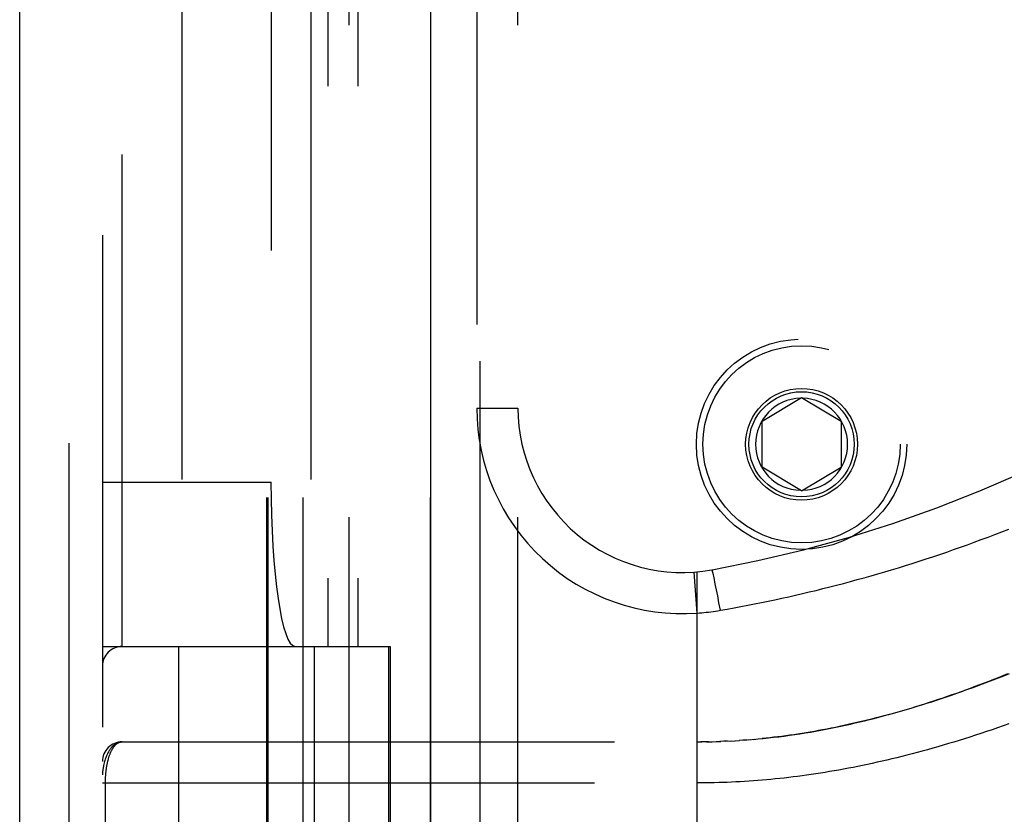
# Model space of a CAD drawing. Header units: inches. Extents: x 0 to 136, y 0 to 88.
# Tile 39 of 63: x 35.38 to 36.87, y 52.7 to 53.91. Entities that reach past the tile are written whole.
import ezdxf

# ---------------------------------------------------------------- set-up
doc = ezdxf.new("R2010")
doc.units = ezdxf.units.IN
doc.header["$LTSCALE"] = 7.48
doc.header["$MEASUREMENT"] = 0
doc.linetypes.add('HIDDEN', pattern=[0.2, 0.1, -0.1])
doc.layers.get('0').update_dxf_attribs({"linetype": 'CONTINUOUS'})
doc.layers.add('DEFAULT_2', color=8, linetype='HIDDEN')
doc.layers.add('DOOR_ASSEMBLY', color=7, linetype='CONTINUOUS')

msp = doc.modelspace()

# ---------------------------------------------------------------- linework, layer by layer
at = {"color": 3, "linetype": 'Continuous'}
msp.add_line((35.3783, 28.5826), (35.3783, 61.5864), dxfattribs=at)
at = {"layer": 'DEFAULT_2', "color": 8, "linetype": 'HIDDEN'}
msp.add_line((35.4533, 28.5826), (35.4533, 61.5864), dxfattribs=at)
at = {"layer": 'DOOR_ASSEMBLY', "color": 3, "linetype": 'Continuous'}
msp.add_line((36.0033, 28.7076), (36.0033, 58.3076), dxfattribs=at)
at = {"layer": 'DOOR_ASSEMBLY', "color": 8, "linetype": 'HIDDEN'}
for p, q in [((36.0783, 28.7076), (36.0783, 58.3076)), ((35.6248, 55.4556), (35.6248, 52.1033)), ((35.8208, 55.4556), (35.8208, 52.1033)), ((35.879, 52.4064), (35.879, 55.1089)), ((36.1355, 52.4064), (36.1355, 55.1089)), ((35.504, 55.0789), (35.504, 52.4364)), ((35.754, 52.4364), (35.754, 55.0789)), ((35.756, 52.4364), (35.756, 55.0789)), ((35.809, 52.4364), (35.809, 55.0789)), ((36.0026, 52.4364), (36.0026, 55.0789)), ((35.534, 52.9576), (35.534, 54.5576)), ((35.8465, 54.5576), (35.8465, 52.9576)), ((35.8924, 54.5576), (35.8924, 52.9576)), ((35.7602, 54.3076), (35.7602, 53.2076)), ((36.073, 54.1951), (36.073, 53.3201)), ((36.5065, 53.3001), (36.5665, 53.3362)), ((36.5665, 53.3362), (36.6265, 53.3001)), ((36.073, 53.3201), (36.1355, 53.3201)), ((36.5065, 53.2301), (36.5065, 53.3001)), ((36.6265, 53.3001), (36.6265, 53.2301)), ((36.5665, 53.1941), (36.5065, 53.2301)), ((36.5665, 53.1941), (36.6265, 53.2301)), ((35.504, 53.2076), (35.7602, 53.2076)), ((36.4078, 53.0084), (36.4033, 53.0708)), ((36.4078, 52.4064), (36.4078, 53.0711)), ((36.4315, 53.0706), (36.4313, 53.0713)), ((36.4317, 53.0698), (36.4315, 53.0706)), ((36.4319, 53.0689), (36.4317, 53.0698)), ((36.4322, 53.068), (36.4319, 53.0689)), ((36.4325, 53.0664), (36.4322, 53.068)), ((36.4329, 53.0647), (36.4325, 53.0664)), ((36.4335, 53.0621), (36.4329, 53.0647)), ((36.4341, 53.0593), (36.4335, 53.0621)), ((36.4349, 53.0555), (36.4341, 53.0593)), ((36.4359, 53.0504), (36.4349, 53.0555)), ((36.4372, 53.0438), (36.4359, 53.0504)), ((36.439, 53.0347), (36.4372, 53.0438)), ((36.441, 53.0239), (36.439, 53.0347)), ((36.4431, 53.0127), (36.441, 53.0239)), ((35.504, 52.9576), (35.9415, 52.9576)), ((35.6198, 52.9576), (35.6198, 52.4116)), ((35.8258, 52.9576), (35.8258, 52.4116)), ((35.9392, 52.4364), (35.9392, 52.9576)), ((35.9415, 52.9576), (35.9415, 52.4364)), ((35.534, 52.8126), (36.4078, 52.8126)), ((36.4078, 52.8126), (36.4149, 52.8126)), ((36.4221, 52.8127), (36.4135, 52.8126)), ((36.4251, 52.8128), (36.4193, 52.8127)), ((36.4221, 52.8127), (36.4308, 52.8129)), ((36.4293, 52.8129), (36.4366, 52.813)), ((36.4365, 52.813), (36.4437, 52.8133)), ((36.4509, 52.8136), (36.4424, 52.8132)), ((36.4539, 52.8137), (36.4481, 52.8135)), ((36.4509, 52.8136), (36.4597, 52.814)), ((36.458, 52.8139), (36.4655, 52.8143)), ((36.4651, 52.8143), (36.4721, 52.8147)), ((36.4791, 52.8152), (36.4714, 52.8147)), ((36.4831, 52.8155), (36.4772, 52.8151)), ((36.4791, 52.8152), (36.4889, 52.816)), ((36.4862, 52.8158), (36.4948, 52.8165)), ((35.504, 52.7501), (36.4078, 52.7501)), ((35.5086, 52.468), (35.5086, 52.7501))]:
    msp.add_line(p, q, dxfattribs=at)
for points in [[(36.4431, 53.0127), (36.4535, 53.0145), (36.4639, 53.0164), (36.4743, 53.0184), (36.4846, 53.0203), (36.495, 53.0224), (36.5054, 53.0245), (36.5158, 53.0266), (36.5261, 53.0288), (36.5365, 53.031), (36.5469, 53.0333), (36.5573, 53.0357), (36.5677, 53.0381), (36.5781, 53.0405), (36.5885, 53.043), (36.5989, 53.0456), (36.6094, 53.0482), (36.6198, 53.0509), (36.6302, 53.0536), (36.6407, 53.0564), (36.6511, 53.0593), (36.6616, 53.0622), (36.672, 53.0651), (36.6825, 53.0681), (36.6929, 53.0712), (36.7034, 53.0743), (36.7138, 53.0775), (36.7243, 53.0807), (36.7348, 53.084), (36.7452, 53.0873), (36.7557, 53.0907), (36.7662, 53.0942), (36.7767, 53.0977), (36.7871, 53.1013), (36.7976, 53.105), (36.8081, 53.1087), (36.8186, 53.1124), (36.829, 53.1162), (36.8395, 53.1201), (36.85, 53.124), (36.8604, 53.128), (36.8709, 53.1321), (36.8813, 53.1362)], [(36.4313, 53.0713), (36.4313, 53.0716), (36.4312, 53.0719), (36.4311, 53.0722), (36.431, 53.0725), (36.4309, 53.0728), (36.4309, 53.073), (36.4308, 53.0732), (36.4308, 53.0734), (36.4307, 53.0736), (36.4306, 53.0737), (36.4306, 53.0738), (36.4305, 53.0739), (36.4305, 53.074), (36.4305, 53.0741), (36.4304, 53.0741), (36.4304, 53.0742), (36.4304, 53.0742)], [(36.4078, 53.0084), (36.4113, 53.0087), (36.4148, 53.009), (36.4181, 53.0093), (36.4214, 53.0096), (36.4249, 53.01), (36.4284, 53.0105), (36.432, 53.0109), (36.4357, 53.0115), (36.4394, 53.0121), (36.4431, 53.0127)], [(36.4934, 52.8164), (36.5007, 52.817), (36.5082, 52.8178), (36.516, 52.8186), (36.5239, 52.8195), (36.5319, 52.8205), (36.54, 52.8215), (36.548, 52.8226), (36.556, 52.8237), (36.564, 52.825), (36.572, 52.8262), (36.5799, 52.8276), (36.5878, 52.8289), (36.5956, 52.8304), (36.6033, 52.8318), (36.6109, 52.8333), (36.6185, 52.8349), (36.626, 52.8364), (36.6334, 52.838), (36.6407, 52.8396), (36.6479, 52.8413), (36.6552, 52.843), (36.6623, 52.8447), (36.6695, 52.8465), (36.6766, 52.8483), (36.6837, 52.8502), (36.6908, 52.8521), (36.6979, 52.854), (36.7049, 52.8559), (36.712, 52.8579), (36.719, 52.8599), (36.7259, 52.862), (36.7329, 52.8641), (36.7399, 52.8662), (36.7468, 52.8684), (36.7538, 52.8706), (36.7607, 52.8728), (36.7676, 52.875), (36.7745, 52.8773), (36.7815, 52.8797), (36.7884, 52.882), (36.7953, 52.8844), (36.8023, 52.8869), (36.8093, 52.8894), (36.8162, 52.8919), (36.8232, 52.8945), (36.8303, 52.8971), (36.8373, 52.8997), (36.8443, 52.9024), (36.8514, 52.9051), (36.8585, 52.9079), (36.8656, 52.9107), (36.8728, 52.9136), (36.8799, 52.9165)], [(36.8818, 52.916), (36.8736, 52.9127), (36.8654, 52.9095), (36.8572, 52.9063), (36.8492, 52.9032), (36.8411, 52.9002), (36.8331, 52.8972), (36.8252, 52.8943), (36.8173, 52.8915), (36.8095, 52.8887), (36.8017, 52.8859), (36.794, 52.8833), (36.7864, 52.8807), (36.7788, 52.8781), (36.7712, 52.8756), (36.7637, 52.8732), (36.7563, 52.8708), (36.7489, 52.8685), (36.7415, 52.8663), (36.7342, 52.8641), (36.727, 52.8619), (36.7198, 52.8598), (36.7127, 52.8578), (36.7056, 52.8558), (36.6986, 52.8539), (36.6916, 52.852), (36.6846, 52.8502), (36.6777, 52.8484), (36.6709, 52.8467), (36.6641, 52.845), (36.6574, 52.8434), (36.6506, 52.8418), (36.644, 52.8403), (36.6374, 52.8388), (36.6308, 52.8373), (36.6243, 52.8359), (36.6178, 52.8346), (36.6113, 52.8333), (36.6049, 52.832), (36.5985, 52.8308), (36.5922, 52.8297), (36.5859, 52.8285), (36.5796, 52.8275), (36.5733, 52.8264), (36.5671, 52.8254), (36.561, 52.8245), (36.5548, 52.8235)], [(36.8815, 52.8401), (36.8729, 52.8371), (36.8644, 52.8341), (36.8559, 52.8311), (36.8475, 52.8283), (36.8391, 52.8255), (36.8307, 52.8227), (36.8224, 52.82), (36.8142, 52.8174), (36.806, 52.8148), (36.7978, 52.8123), (36.7897, 52.8099), (36.7817, 52.8075), (36.7737, 52.8052), (36.7658, 52.8029), (36.7579, 52.8007), (36.75, 52.7985), (36.7422, 52.7964), (36.7344, 52.7944), (36.7267, 52.7924), (36.7191, 52.7904), (36.7114, 52.7885), (36.7039, 52.7867), (36.6963, 52.7849), (36.6888, 52.7832), (36.6814, 52.7815), (36.674, 52.7798), (36.6666, 52.7783), (36.6593, 52.7767), (36.652, 52.7752), (36.6448, 52.7738), (36.6376, 52.7724), (36.6304, 52.7711), (36.6233, 52.7698), (36.6162, 52.7685), (36.6091, 52.7673), (36.6021, 52.7661), (36.5951, 52.765), (36.5881, 52.7639), (36.5811, 52.7629), (36.5742, 52.7619), (36.5674, 52.761), (36.5605, 52.7601)], [(36.5548, 52.8235), (36.5487, 52.8227), (36.5426, 52.8218), (36.5366, 52.821), (36.5305, 52.8203), (36.5245, 52.8195), (36.5185, 52.8189), (36.5126, 52.8182), (36.5066, 52.8176)], [(35.534, 52.8126), (35.5334, 52.8126), (35.5327, 52.8126), (35.532, 52.8125), (35.5313, 52.8124), (35.5306, 52.8123), (35.53, 52.8121), (35.5293, 52.812), (35.5286, 52.8118), (35.5279, 52.8115), (35.5272, 52.8113), (35.5265, 52.811), (35.5258, 52.8106), (35.5251, 52.8102), (35.5244, 52.8098), (35.5237, 52.8094), (35.5229, 52.8089), (35.5222, 52.8084), (35.5215, 52.8078), (35.5208, 52.8072), (35.5201, 52.8066), (35.5194, 52.8059), (35.5187, 52.8051), (35.518, 52.8043), (35.5173, 52.8035), (35.5166, 52.8026), (35.5159, 52.8016), (35.5152, 52.8006), (35.5145, 52.7996), (35.5138, 52.7984), (35.5131, 52.7972), (35.5124, 52.796), (35.5117, 52.7946), (35.511, 52.7932), (35.5104, 52.7916), (35.5097, 52.79), (35.5091, 52.7883), (35.5084, 52.7865), (35.5078, 52.7845), (35.5072, 52.7825), (35.5067, 52.7805), (35.5062, 52.7786), (35.5058, 52.7768), (35.5055, 52.7751), (35.5052, 52.7736), (35.5049, 52.7722), (35.5047, 52.7709), (35.5046, 52.7697), (35.5044, 52.7687), (35.5043, 52.7677), (35.5043, 52.7668), (35.5042, 52.766), (35.5041, 52.7652), (35.5041, 52.7645), (35.5041, 52.7638), (35.504, 52.7632), (35.504, 52.7626)], [(35.5086, 52.7501), (35.5086, 52.7509), (35.5086, 52.7518), (35.5087, 52.7526), (35.5087, 52.7534), (35.5087, 52.7542), (35.5087, 52.755), (35.5087, 52.7559), (35.5088, 52.7567), (35.5088, 52.7575), (35.5088, 52.7584), (35.5089, 52.7592), (35.5089, 52.7601), (35.509, 52.7609), (35.509, 52.7618), (35.5091, 52.7626), (35.5092, 52.7635), (35.5092, 52.7643), (35.5093, 52.7652), (35.5094, 52.7661), (35.5095, 52.7669), (35.5096, 52.7678), (35.5097, 52.7687), (35.5098, 52.7696), (35.5099, 52.7704), (35.51, 52.7713), (35.5102, 52.7722), (35.5103, 52.7731), (35.5104, 52.774), (35.5106, 52.7749), (35.5107, 52.7758), (35.5109, 52.7766), (35.511, 52.7775), (35.5112, 52.7784), (35.5114, 52.7793), (35.5115, 52.7801), (35.5117, 52.781), (35.5119, 52.7819), (35.5121, 52.7827), (35.5123, 52.7836), (35.5125, 52.7844), (35.5127, 52.7853), (35.513, 52.7861), (35.5132, 52.7869), (35.5134, 52.7878), (35.5137, 52.7886), (35.5139, 52.7894), (35.5142, 52.7902), (35.5144, 52.791), (35.5147, 52.7918), (35.515, 52.7926), (35.5153, 52.7934), (35.5156, 52.7941), (35.5159, 52.7949), (35.5162, 52.7957), (35.5165, 52.7964), (35.5168, 52.7971), (35.5172, 52.7979), (35.5175, 52.7986), (35.5179, 52.7993), (35.5182, 52.8), (35.5186, 52.8006), (35.5189, 52.8013), (35.5193, 52.802), (35.5197, 52.8026), (35.5201, 52.8032), (35.5205, 52.8038), (35.5209, 52.8044), (35.5214, 52.805), (35.5218, 52.8056), (35.5222, 52.8061), (35.5227, 52.8067), (35.5231, 52.8072), (35.5236, 52.8077), (35.5241, 52.8081), (35.5246, 52.8086), (35.5251, 52.809), (35.5256, 52.8094), (35.5261, 52.8098), (35.5266, 52.8102), (35.5271, 52.8105), (35.5276, 52.8108), (35.5282, 52.8111), (35.5287, 52.8114), (35.5293, 52.8117), (35.5298, 52.8119), (35.5304, 52.8121), (35.531, 52.8122), (35.5316, 52.8124), (35.5322, 52.8125), (35.5328, 52.8126), (35.5334, 52.8126), (35.534, 52.8126)], [(36.5605, 52.7601), (36.5537, 52.7592), (36.5469, 52.7584), (36.5401, 52.7576), (36.5333, 52.7569), (36.5266, 52.7562), (36.5199, 52.7555), (36.5132, 52.7549), (36.5065, 52.7543), (36.4998, 52.7538), (36.4932, 52.7533), (36.4866, 52.7528), (36.48, 52.7524), (36.4734, 52.752), (36.4668, 52.7516), (36.4602, 52.7513), (36.4536, 52.751), (36.4471, 52.7508), (36.4405, 52.7506), (36.4339, 52.7504), (36.4274, 52.7503), (36.4209, 52.7502), (36.4143, 52.7501), (36.4078, 52.7501)]]:
    msp.add_lwpolyline(points, dxfattribs=at)
for radius in [0.1599, 0.1599, 0.1499, 0.085, 0.08]:
    msp.add_circle((36.5665, 53.2651), radius, dxfattribs=at)
for centre, radius, start, end in [((36.0716, 55.0417), 2, 280.3342, 312.7959), ((36.5665, 53.2651), 0.07, 91.4692, 268.5308), ((36.5665, 53.2651), 0.07, 271.4692, 88.5308), ((36.3855, 53.3201), 0.3125, 180, 274.0875), ((36.3855, 53.3201), 0.25, 180, 280.3342), ((35.534, 52.9276), 0.03, 90, 180), ((35.534, 52.7826), 0.03, 90.0001, 180)]:
    msp.add_arc(centre, radius, start, end, dxfattribs=at)
msp.add_ellipse((35.7969, 53.2076), major_axis=(0, 0.25), ratio=0.146965, start_param=-4.712389, end_param=-3.141593, dxfattribs=at)

doc.saveas('drawing.dxf')
